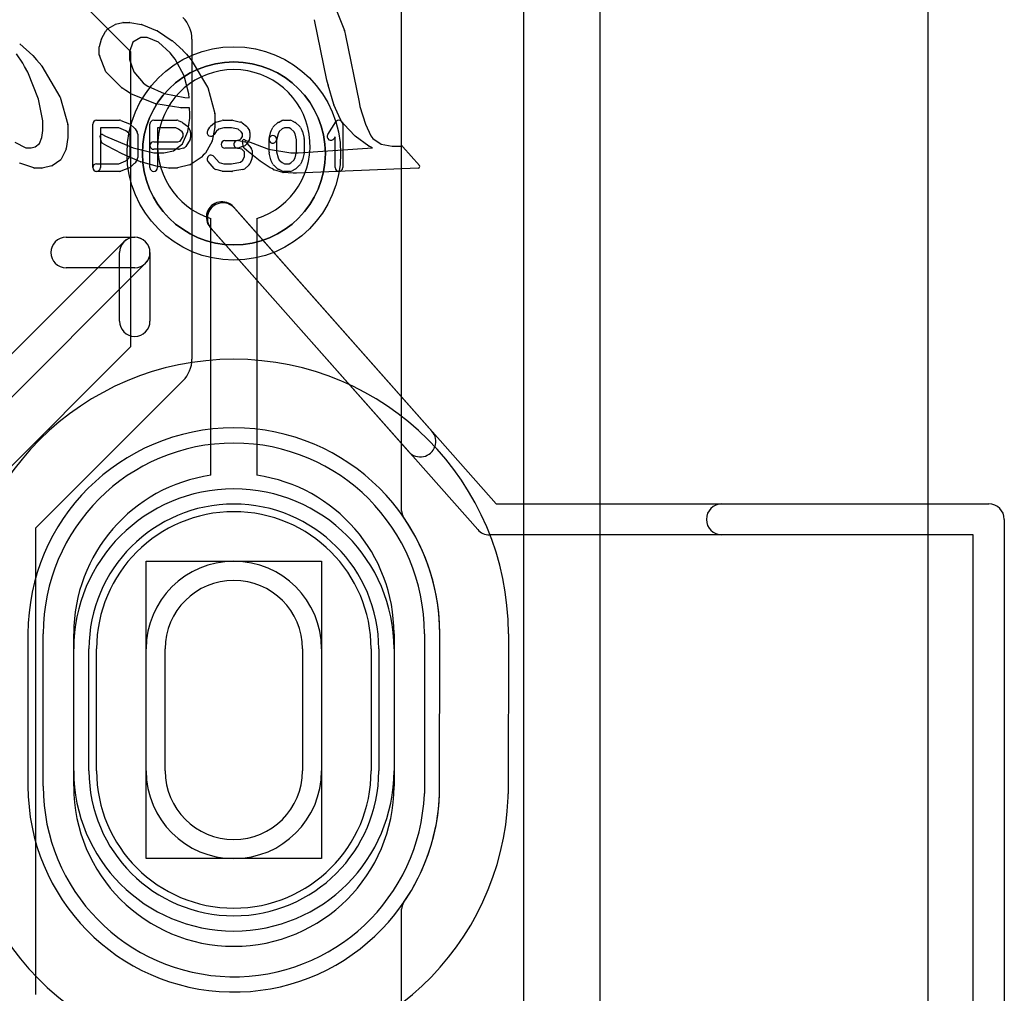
# Model space of a CAD drawing. Extents: x -3.2 to 23.2, y -0.5 to 25.
# Tile 21 of 22: x 16.7 to 23.2, y 12.7 to 19.1. Entities that reach past the tile are written whole.
import ezdxf

# ---------------------------------------------------------------- set-up
doc = ezdxf.new("R2010")
doc.units = 0
for name, color, linetype in [('Hole', 1, 'CONTINUOUS'), ('L1', 3, 'CONTINUOUS'), ('L4', 3, 'CONTINUOUS'), ('MetalMask-B', 176, 'CONTINUOUS'), ('Outline', 7, 'CONTINUOUS'), ('PartsArea-A', 111, 'CONTINUOUS'), ('PartsArea-B', 111, 'CONTINUOUS'), ('PartsSilk-A', 221, 'CONTINUOUS'), ('PartsSilk-B', 221, 'CONTINUOUS'), ('Resist-A', 2, 'CONTINUOUS'), ('Resist-B', 2, 'CONTINUOUS'), ('Silk-A', 140, 'CONTINUOUS'), ('Silk-B', 140, 'CONTINUOUS')]:
    doc.layers.add(name, color=color, linetype=linetype)

msp = doc.modelspace()

# ---------------------------------------------------------------- linework, layer by layer
at = {"layer": 'Hole'}
for p, q in [((17.65, 14.15), (17.65, 14.95)), ((18.55, 14.95), (18.55, 14.15))]:
    msp.add_line(p, q, dxfattribs=at)
for centre, start, end in [((18.1, 14.95), 0, 180), ((18.1, 14.15), 180, 0)]:
    msp.add_arc(centre, 0.45, start, end, dxfattribs=at)
at = {"layer": 'L1'}
for p, q in [((17.95, 16.08923), (17.95, 17.77303)), ((18.25, 17.77303), (18.25, 16.08923)), ((17.05, 14.05), (17.05, 15.05)), ((19.15, 15.05), (19.15, 14.05)), ((17.2, 14.15), (17.2, 14.95)), ((17.525, 14.15), (17.525, 14.95)), ((18.675, 14.95), (18.675, 14.15)), ((19, 14.95), (19, 14.15))]:
    msp.add_line(p, q, dxfattribs=at)
msp.add_circle((18.1, 18.2), 0.6, dxfattribs=at)
for centre, radius, start, end in [((18.1, 18.25), 0.5, -72.542411, -107.457589), ((18.1, 15.05), 1.05, 98.213214, 180), ((18.1, 15.05), 1.05, 0, 81.786786), ((18.1, 14.95), 0.9, 0, 180), ((18.1, 14.95), 0.575, 0, 180), ((18.1, 14.15), 0.9, 180, 0), ((18.1, 14.15), 0.575, 180, 0), ((18.1, 14.05), 1.05, 180, 0)]:
    msp.add_arc(centre, radius, start, end, dxfattribs=at)
at = {"layer": 'L4'}
for p, q in [((17.425, 18.86716), (17.03358, 19.25858)), ((17.825, 18.95), (17.825, 16.85)), ((17.425, 16.93284), (17.425, 18.86716)), ((16.45858, 15.96642), (17.425, 16.93284)), ((17.76642, 16.70858), (16.8, 15.74216)), ((16.8, 15.74216), (16.8, 12.68284)), ((17.2, 14.15), (17.2, 14.95)), ((17.525, 14.15), (17.525, 14.95)), ((18.675, 14.95), (18.675, 14.15)), ((19, 14.95), (19, 14.15))]:
    msp.add_line(p, q, dxfattribs=at)
for centre, radius, start, end in [((17.625, 18.95), 0.2, 0, 45), ((17.625, 16.85), 0.2, -45, 0), ((18.1, 14.95), 0.9, 0, 180), ((18.1, 14.95), 0.575, 0, 180), ((18.1, 14.15), 0.9, 180, 0), ((18.1, 14.15), 0.575, 180, 0)]:
    msp.add_arc(centre, radius, start, end, dxfattribs=at)
at = {"layer": 'MetalMask-B'}
for p, q in [((17.2, 14.15), (17.2, 14.95)), ((19, 14.95), (19, 14.15))]:
    msp.add_line(p, q, dxfattribs=at)
for centre, start, end in [((18.1, 14.95), 0, 180), ((18.1, 14.15), 180, 0)]:
    msp.add_arc(centre, 0.9, start, end, dxfattribs=at)
at = {"layer": 'Outline'}
msp.add_line((20, 20), (20, 1), dxfattribs=at)
at = {"layer": 'PartsArea-A'}
for p, q in [((17.525, 13.575), (17.525, 15.525)), ((17.525, 15.525), (18.675, 15.525)), ((18.675, 15.525), (18.675, 13.575)), ((18.675, 13.575), (17.525, 13.575))]:
    msp.add_line(p, q, dxfattribs=at)
for start, end in [(90, -90), (-90, 90)]:
    msp.add_arc((18.1, 18.2), 0.6, start, end, dxfattribs=at)
at = {"layer": 'PartsArea-B'}
msp.add_line((22.65, 23.8), (22.65, 0.2), dxfattribs=at)
at = {"layer": 'PartsSilk-A'}
for p, q in [((17.2, 18.41759), (17.35, 18.41759)), ((17.35928, 18.4158), (17.41484, 18.39358)), ((17.575, 18.41759), (17.725, 18.41759)), ((17.73515, 18.41544), (17.76015, 18.40433)), ((17.7647, 18.4017), (17.79526, 18.37948)), ((17.94728, 18.37795), (17.97228, 18.40017)), ((17.98245, 18.40564), (18.02412, 18.41675)), ((18.03056, 18.41759), (18.08611, 18.41759)), ((18.09126, 18.41705), (18.14404, 18.40594)), ((18.15451, 18.401), (18.18229, 18.37878)), ((18.36117, 18.37795), (18.38617, 18.40017)), ((18.3916, 18.40384), (18.41382, 18.41495)), ((18.425, 18.41759), (18.46944, 18.41759)), ((18.48184, 18.4143), (18.50129, 18.40319)), ((18.5055, 18.40017), (18.5305, 18.37795)), ((18.71513, 18.3247), (18.76791, 18.40618)), ((17.175, 18.10741), (17.175, 18.39259)), ((17.34519, 18.36759), (17.225, 18.36759)), ((17.225, 18.36759), (17.225, 18.10741)), ((17.39222, 18.34878), (17.34519, 18.36759)), ((17.41126, 18.33185), (17.39222, 18.34878)), ((17.42217, 18.38906), (17.44717, 18.36684)), ((17.45176, 18.36139), (17.46564, 18.33917)), ((17.55, 18.10741), (17.55, 18.39259)), ((17.7197, 18.36759), (17.6, 18.36759)), ((17.6, 18.36759), (17.6, 18.10741)), ((17.73743, 18.35971), (17.7197, 18.36759)), ((17.76093, 18.34263), (17.73743, 18.35971)), ((17.76667, 18.33114), (17.76093, 18.34263)), ((17.80292, 18.37044), (17.81403, 18.34822)), ((17.81667, 18.33704), (17.81667, 18.3037)), ((17.9288, 18.35029), (17.94269, 18.37251)), ((17.98318, 18.34296), (17.9712, 18.32379)), ((18.00106, 18.35885), (17.98318, 18.34296)), ((18.03384, 18.36759), (18.00106, 18.35885)), ((18.08351, 18.36759), (18.03384, 18.36759)), ((18.12792, 18.35824), (18.08351, 18.36759)), ((18.14773, 18.3424), (18.12792, 18.35824)), ((18.15556, 18.32987), (18.14773, 18.3424)), ((18.18787, 18.37251), (18.20176, 18.35029)), ((18.20556, 18.33704), (18.20556, 18.3037)), ((18.33131, 18.29865), (18.34242, 18.3431)), ((18.34431, 18.34822), (18.35542, 18.37044)), ((18.39799, 18.34377), (18.39026, 18.32831)), ((18.41692, 18.3606), (18.39799, 18.34377)), ((18.4309, 18.36759), (18.41692, 18.3606)), ((18.4628, 18.36759), (18.4309, 18.36759)), ((18.47423, 18.36106), (18.4628, 18.36759)), ((18.49368, 18.34377), (18.47423, 18.36106)), ((18.50141, 18.32831), (18.49368, 18.34377)), ((18.53625, 18.37044), (18.54736, 18.34822)), ((18.54925, 18.3431), (18.56036, 18.29865)), ((18.81389, 18.39259), (18.81389, 18.10741)), ((17.41944, 18.31876), (17.41126, 18.33185)), ((17.41944, 18.18124), (17.41944, 18.31876)), ((17.46944, 18.32593), (17.46944, 18.17407)), ((17.575, 18.27685), (17.73283, 18.27685)), ((17.73283, 18.27685), (17.74792, 18.28087)), ((17.74792, 18.28087), (17.76667, 18.31087)), ((17.76667, 18.31087), (17.76667, 18.33114)), ((17.81287, 18.29045), (17.78509, 18.24601)), ((18.04167, 18.28426), (18.1206, 18.28426)), ((18.1206, 18.28426), (18.1418, 18.29197)), ((18.12938, 18.28387), (18.17105, 18.27646)), ((18.1418, 18.29197), (18.14698, 18.29715)), ((18.14698, 18.29715), (18.15556, 18.31087)), ((18.15556, 18.31087), (18.15556, 18.32987)), ((18.20176, 18.29045), (18.18787, 18.26823)), ((18.33056, 18.20741), (18.33056, 18.29259)), ((18.39026, 18.32831), (18.37981, 18.28653)), ((18.38056, 18.29259), (18.38056, 18.21049)), ((18.51111, 18.28951), (18.50141, 18.32831)), ((18.51111, 18.21049), (18.51111, 18.28951)), ((18.56111, 18.29259), (18.56111, 18.20741)), ((18.76389, 18.30801), (18.75709, 18.29752)), ((18.76389, 18.10741), (18.76389, 18.30801)), ((17.73611, 18.22685), (17.575, 18.22685)), ((17.77033, 18.2351), (17.74255, 18.22769)), ((18.125, 18.23426), (18.04167, 18.23426)), ((18.15331, 18.22883), (18.12062, 18.23465)), ((18.1641, 18.24687), (18.13354, 18.23576)), ((18.16944, 18.20947), (18.15331, 18.22883)), ((18.16944, 18.17907), (18.16944, 18.20947)), ((18.18435, 18.2638), (18.17324, 18.25269)), ((18.18588, 18.26785), (18.21365, 18.23452)), ((18.21944, 18.21852), (18.21944, 18.17407)), ((18.38056, 18.21049), (18.39026, 18.17169)), ((18.50141, 18.17169), (18.51111, 18.21049)), ((17.34519, 18.13241), (17.39222, 18.15122)), ((17.39222, 18.15122), (17.41126, 18.16815)), ((17.41126, 18.16815), (17.41944, 18.18124)), ((17.46564, 18.16083), (17.45176, 18.13861)), ((17.97008, 18.10206), (17.93119, 18.1465)), ((17.96881, 18.17942), (18.00269, 18.14071)), ((18.08412, 18.13241), (18.14441, 18.14205)), ((18.14441, 18.14205), (18.15968, 18.15563)), ((18.15968, 18.15563), (18.16944, 18.17907)), ((18.21752, 18.16446), (18.20364, 18.13113)), ((18.34242, 18.1569), (18.33131, 18.20135)), ((18.35542, 18.12956), (18.34431, 18.15178)), ((18.39026, 18.17169), (18.39799, 18.15623)), ((18.39799, 18.15623), (18.41692, 18.1394)), ((18.47423, 18.13894), (18.49368, 18.15623)), ((18.49368, 18.15623), (18.50141, 18.17169)), ((18.54736, 18.15178), (18.53625, 18.12956)), ((18.56036, 18.20135), (18.54925, 18.1569)), ((17.2, 18.13241), (17.34519, 18.13241)), ((17.35, 18.08241), (17.2, 18.08241)), ((17.41484, 18.10642), (17.35928, 18.0842)), ((17.44717, 18.13316), (17.42217, 18.11094)), ((18.02412, 18.08325), (17.98245, 18.09436)), ((18.00269, 18.14071), (18.03384, 18.13241)), ((18.08611, 18.08241), (18.03056, 18.08241)), ((18.03384, 18.13241), (18.08412, 18.13241)), ((18.15951, 18.09383), (18.09006, 18.08272)), ((18.19717, 18.12205), (18.17217, 18.09983)), ((18.38617, 18.09983), (18.36117, 18.12205)), ((18.41382, 18.08505), (18.3916, 18.09616)), ((18.41692, 18.1394), (18.4309, 18.13241)), ((18.46944, 18.08241), (18.425, 18.08241)), ((18.4309, 18.13241), (18.4628, 18.13241)), ((18.4628, 18.13241), (18.47423, 18.13894)), ((18.50129, 18.09681), (18.48184, 18.0857)), ((18.5305, 18.12205), (18.5055, 18.09983))]:
    msp.add_line(p, q, dxfattribs=at)
for centre, start, end in [((17.2, 18.39259), 90, 180), ((17.35, 18.39259), 68.207103, 90), ((17.575, 18.39259), 90, 180), ((17.725, 18.39259), 66.049145, 90), ((17.75, 18.38148), 53.982737, 66.039637), ((17.98889, 18.38148), 104.925513, 131.630694), ((18.03056, 18.39259), 90, 104.92885), ((18.08611, 18.39259), 78.110161, 90), ((18.13889, 18.38148), 51.333033, 78.112983), ((18.40278, 18.38148), 116.565051, 131.62783), ((18.425, 18.39259), 90, 116.565051), ((18.46944, 18.39259), 60.266489, 90), ((18.48889, 18.38148), 48.372169, 60.266489), ((18.78889, 18.39259), 0, 147.066193), ((17.40556, 18.37037), 48.372169, 68.202147), ((17.43056, 18.34815), 31.985944, 48.369306), ((17.44444, 18.32593), 0, 31.991474), ((17.78056, 18.35926), 26.565051, 53.979316), ((17.79167, 18.33704), 0, 26.565051), ((17.95, 18.33704), 147.994617, -32.010019), ((17.96389, 18.35926), 131.627831, 147.989981), ((18.16667, 18.35926), 32.005383, 51.345223), ((18.18056, 18.33704), 0, 32.010019), ((18.36667, 18.33704), 153.434949, 165.969316), ((18.37778, 18.35926), 131.627831, 153.434949), ((18.51389, 18.35926), 26.565051, 48.37217), ((18.525, 18.33704), 14.030684, 26.565051), ((17.575, 18.25185), 90, -90), ((17.79167, 18.3037), -32.005383, 0), ((18.04167, 18.25926), 90, -90), ((18.125, 18.25926), 79.908369, -100.083264), ((18.16667, 18.25185), 39.790899, 79.916736), ((18.18056, 18.3037), -32.005383, 0), ((18.35556, 18.29259), 0, 180), ((18.35556, 18.29259), 165.969316, -14.03321), ((18.53611, 18.29259), 0, 14.030684), ((18.73611, 18.31111), 147.066457, -32.933807), ((17.73611, 18.25185), -90, -75.064732), ((17.76389, 18.25926), -75.074487, -32.010019), ((18.125, 18.25926), -90, -70.02141), ((18.15556, 18.27037), -70.02864, -45), ((18.16667, 18.28148), -45, -32.010019), ((18.19444, 18.21852), 0, 39.800498), ((18.35556, 18.20741), 180, -165.969316), ((18.53611, 18.20741), -14.030684, 0), ((17.44444, 18.17407), -31.985944, 0), ((17.95, 18.16296), 41.188082, -138.810424), ((18.19444, 18.17407), -22.605762, 0), ((18.36667, 18.16296), -165.969316, -153.434949), ((18.525, 18.16296), -26.565051, -14.030684), ((17.2, 18.10741), 90, -90), ((17.2, 18.10741), 180, 0), ((17.35, 18.10741), -90, -68.202147), ((17.40556, 18.12963), -68.207103, -48.369306), ((17.43056, 18.15185), -48.372169, -31.991474), ((17.575, 18.10741), 180, 0), ((17.98889, 18.11852), -138.811918, -104.92885), ((18.03056, 18.10741), -104.925513, -90), ((18.08611, 18.10741), -90, -80.911332), ((18.15556, 18.11852), -80.910628, -48.369306), ((18.18056, 18.14074), -48.372169, -22.608878), ((18.37778, 18.14074), -153.434949, -131.62783), ((18.40278, 18.11852), -131.627831, -116.565051), ((18.425, 18.10741), -116.565051, -90), ((18.46944, 18.10741), -90, -60.266489), ((18.48889, 18.11852), -60.266489, -48.37217), ((18.51389, 18.14074), -48.372169, -26.565051), ((18.78889, 18.10741), 180, 0)]:
    msp.add_arc(centre, 0.025, start, end, dxfattribs=at)
at = {"layer": 'PartsSilk-B'}
for p, q in [((18.76815, 19.14871), (18.82521, 19.00639)), ((17.27479, 19.01867), (17.32242, 19.04608)), ((17.32499, 19.04712), (17.37195, 19.05883)), ((17.37437, 19.05913), (17.41522, 19.05913)), ((17.41696, 19.05898), (17.4942, 19.04532)), ((18.70921, 18.68034), (18.62902, 19.07709)), ((17.2326, 18.9524), (17.25898, 18.99984)), ((17.25943, 19.00056), (17.26511, 19.00901)), ((17.26623, 19.01039), (17.2726, 19.01696)), ((17.49615, 19.04476), (17.59712, 19.00463)), ((17.59897, 19.00366), (17.69602, 18.93904)), ((18.82574, 19.0046), (18.83172, 18.97423)), ((16.69708, 18.91781), (16.78133, 18.84217)), ((17.21813, 18.90082), (17.2317, 18.95019)), ((17.43836, 18.92934), (17.41534, 18.86542)), ((17.48979, 18.96033), (17.43836, 18.92934)), ((17.5315, 18.96033), (17.48979, 18.96033)), ((17.60519, 18.93015), (17.5315, 18.96033)), ((17.68291, 18.85964), (17.60519, 18.93015)), ((17.69722, 18.9381), (17.76701, 18.8744)), ((18.83172, 18.97423), (18.92076, 18.53533)), ((16.71595, 18.79183), (16.674, 18.85331)), ((17.21777, 18.84698), (17.21777, 18.89817)), ((17.41534, 18.86542), (17.41534, 18.81679)), ((17.69828, 18.83951), (17.68291, 18.85964)), ((17.76777, 18.87362), (17.78837, 18.85025)), ((16.72752, 18.76997), (16.71595, 18.79183)), ((16.78218, 18.84131), (16.80672, 18.81326)), ((16.80676, 18.81321), (16.84025, 18.77441)), ((17.26087, 18.73549), (17.21846, 18.84332)), ((17.41534, 18.81679), (17.44491, 18.73485)), ((17.71477, 18.81848), (17.69836, 18.83941)), ((17.7736, 18.70915), (17.71477, 18.81848)), ((17.78837, 18.85025), (17.81886, 18.81622)), ((17.81999, 18.81469), (17.92776, 18.63506)), ((16.749, 18.73191), (16.72765, 18.76974)), ((16.81923, 18.55556), (16.749, 18.73191)), ((16.84131, 18.77293), (16.95943, 18.57119)), ((17.36286, 18.63168), (17.26309, 18.7321)), ((17.44491, 18.73485), (17.50435, 18.6632)), ((17.50435, 18.6632), (17.51926, 18.65267)), ((17.80511, 18.59079), (17.7736, 18.70915)), ((18.71763, 18.64893), (18.70935, 18.67972)), ((17.39268, 18.61202), (17.3645, 18.63035)), ((17.42292, 18.59258), (17.39272, 18.612)), ((17.51926, 18.65267), (17.53662, 18.64046)), ((17.53662, 18.64046), (17.64379, 18.59399)), ((17.64379, 18.59399), (17.77744, 18.56751)), ((17.92883, 18.63253), (17.97481, 18.46293)), ((18.75578, 18.52079), (18.71771, 18.64868)), ((16.84638, 18.41313), (16.81923, 18.55556)), ((16.96043, 18.56885), (17.01065, 18.39029)), ((17.58601, 18.52626), (17.42458, 18.59172)), ((17.77744, 18.56751), (17.80793, 18.56518)), ((17.80793, 18.56518), (17.80511, 18.59079)), ((18.92076, 18.53533), (18.92652, 18.50719)), ((17.75312, 18.49944), (17.5882, 18.52565)), ((17.80945, 18.49932), (17.75469, 18.49932)), ((17.81052, 18.4597), (17.80945, 18.49932)), ((18.79854, 18.42246), (18.75619, 18.51965)), ((18.92652, 18.50719), (18.96256, 18.39296)), ((16.84638, 18.35037), (16.84638, 18.41313)), ((17.79866, 18.34369), (17.81052, 18.43075)), ((17.81052, 18.43075), (17.81052, 18.4597)), ((17.97516, 18.46031), (17.97516, 18.37446)), ((18.80944, 18.40598), (18.79942, 18.42086)), ((18.82213, 18.38976), (18.80986, 18.4054)), ((16.84111, 18.30457), (16.84638, 18.35037)), ((17.01102, 18.38758), (17.01102, 18.30481)), ((17.76288, 18.26393), (17.79866, 18.34369)), ((17.97498, 18.37258), (17.95784, 18.28298)), ((18.89404, 18.31537), (18.82281, 18.38898)), ((18.96256, 18.39296), (18.99805, 18.31642)), ((16.66464, 18.27317), (16.73653, 18.23588)), ((16.82504, 18.26445), (16.84111, 18.30457)), ((17.01092, 18.30338), (17.00057, 18.23189)), ((17.2327, 18.27295), (17.22311, 18.31257)), ((17.23766, 18.32367), (17.25739, 18.31279)), ((17.25739, 18.31279), (17.44017, 18.23588)), ((17.95677, 18.28003), (17.91341, 18.20156)), ((18.1637, 18.23942), (18.1559, 18.27927)), ((18.17097, 18.2897), (18.17814, 18.28527)), ((18.17814, 18.28527), (18.32606, 18.22763)), ((18.9857, 18.24861), (18.89535, 18.31423)), ((18.99805, 18.31642), (19.00357, 18.30689)), ((19.00357, 18.30689), (19.01154, 18.29712)), ((19.01154, 18.29712), (19.06674, 18.2611)), ((16.73653, 18.23588), (16.76998, 18.23588)), ((16.76998, 18.23588), (16.79817, 18.24259)), ((16.79817, 18.24259), (16.82504, 18.26445)), ((16.99969, 18.229), (16.96792, 18.1626)), ((17.26643, 18.24975), (17.23738, 18.26666)), ((17.36764, 18.19696), (17.26684, 18.24952)), ((17.44017, 18.23588), (17.57484, 18.20294)), ((17.64059, 18.20294), (17.70323, 18.21788)), ((17.70323, 18.21788), (17.76288, 18.26393)), ((18.18584, 18.21826), (18.16716, 18.23361)), ((18.27263, 18.14934), (18.18597, 18.21816)), ((18.32606, 18.22763), (18.47271, 18.20294)), ((18.52148, 18.20294), (19.00872, 18.23588)), ((19.00872, 18.23588), (18.98677, 18.24793)), ((19.06674, 18.2611), (19.13891, 18.24683)), ((19.13893, 18.24682), (19.15521, 18.24772)), ((19.15576, 18.24773), (19.20122, 18.24773)), ((19.20879, 18.24427), (19.31624, 18.11985)), ((16.96469, 18.15877), (16.90929, 18.11938)), ((17.48885, 18.14556), (17.36836, 18.19662)), ((17.599, 18.11465), (17.49006, 18.14514)), ((17.57484, 18.20294), (17.64059, 18.20294)), ((17.88534, 18.17295), (17.81426, 18.12594)), ((17.899, 18.18753), (17.88723, 18.17457)), ((17.91145, 18.19906), (17.899, 18.18753)), ((18.33714, 18.10588), (18.27327, 18.14887)), ((18.47271, 18.20294), (18.52148, 18.20294)), ((16.78766, 18.10472), (16.6962, 18.13691)), ((16.84131, 18.10415), (16.79098, 18.10415)), ((16.9056, 18.11775), (16.84341, 18.10437)), ((17.67463, 18.10424), (17.60034, 18.11437)), ((17.72733, 18.10415), (17.67598, 18.10415)), ((17.81114, 18.12458), (17.72973, 18.10444)), ((18.34807, 18.10056), (18.33842, 18.10515)), ((18.35944, 18.09385), (18.34807, 18.10056)), ((18.42171, 18.07529), (18.36171, 18.09287)), ((19.30907, 18.10332), (18.5109, 18.07122)), ((18.48843, 18.07123), (18.42395, 18.07491)), ((18.5105, 18.07121), (18.489, 18.07121)), ((18.09741, 17.84878), (19.82092, 15.9016)), ((19.69909, 15.73266), (17.94525, 17.7141)), ((19.82092, 15.9016), (23.05, 15.9016)), ((23.1516, 15.8), (23.1516, 4.8)), ((22.9484, 15.6984), (19.77517, 15.6984)), ((22.9484, 4.9016), (22.9484, 15.6984))]:
    msp.add_line(p, q, dxfattribs=at)
for centre, radius, start, end in [((17.32741, 19.03741), 0.01, 103.994584, 119.9227), ((17.37437, 19.04913), 0.01, 90, 104.005441), ((17.41522, 19.04913), 0.01, 79.982066, 90), ((17.49246, 19.03547), 0.01, 68.33696, 79.968627), ((18.63882, 19.07907), 0.01, -168.926129, -168.577679), ((17.26772, 18.99498), 0.01, 146.055498, 150.918947), ((17.27341, 19.00343), 0.01, 135.891376, 146.080349), ((17.27978, 19.01), 0.01, 119.922487, 135.882585), ((17.59343, 18.99534), 0.01, 56.341728, 68.324666), ((18.81593, 19.00267), 0.01, 11.130111, 21.843977), ((16.6904, 18.91037), 0.01001, 48.080936, 57.946056), ((17.24134, 18.94754), 0.01, 150.923136, 164.62981), ((17.69048, 18.93072), 0.01, 47.5952, 56.345137), ((17.22777, 18.89817), 0.01, 164.629275, 180), ((17.76027, 18.86701), 0.01, 41.390802, 47.609918), ((16.77465, 18.83473), 0.01, 41.148195, 48.080936), ((16.79919, 18.80668), 0.01, 40.781567, 41.148195), ((17.22777, 18.84698), 0.01, 180, -158.531077), ((17.70623, 18.84558), 0.01, -142.637469, -141.900713), ((17.81141, 18.80955), 0.01, 30.924459, 41.863048), ((16.73636, 18.77465), 0.01, -152.102729, -150.58918), ((16.83268, 18.76788), 0.01, 30.334806, 40.781567), ((17.27018, 18.73915), 0.01, -158.538936, -135.186171), ((18.71901, 18.68232), 0.01, -168.577679, -164.935766), ((17.36995, 18.63873), 0.01, -135.162081, -123.043954), ((17.39813, 18.62041), 0.01, -123.007062, -122.739059), ((17.91918, 18.62992), 0.01, 15.134475, 30.960961), ((18.72729, 18.65153), 0.01, -164.935766, -163.432533), ((16.9508, 18.56614), 0.01, 15.717252, 30.334806), ((17.42834, 18.60099), 0.01, -122.800601, -112.071751), ((17.58977, 18.53553), 0.01, -112.077942, -99.030381), ((17.75469, 18.50932), 0.01, -99.029199, -90), ((18.76536, 18.52364), 0.01, -163.432533, -156.485443), ((17.96516, 18.46031), 0.01, 0, 15.168839), ((18.80771, 18.42645), 0.01, -156.485443, -146.00796), ((18.81773, 18.41157), 0.01, -146.00796, -141.903915), ((17.00102, 18.38758), 0.01, 0, 15.717252), ((17.96516, 18.37446), 0.01, -10.83791, 0), ((18.83, 18.39593), 0.01, -141.903915, -135.972395), ((17.00102, 18.30481), 0.01, -8.219209, 0), ((17.23283, 18.31492), 0.01, 61.101302, -166.397194), ((17.24241, 18.2753), 0.01, -166.394962, -120.21397), ((17.94802, 18.28486), 0.01, -28.898698, -10.830501), ((18.16571, 18.28119), 0.01, 58.27994, -168.926129), ((18.90123, 18.32232), 0.01, -135.972395, -126.010525), ((16.99067, 18.23332), 0.01, -25.591424, -8.219209), ((17.27146, 18.25839), 0.01, -120.206934, -117.539046), ((18.17351, 18.24134), 0.01, -168.926129, -129.402241), ((18.19219, 18.22599), 0.01, -129.402241, -128.462947), ((18.99158, 18.2567), 0.01, -126.010525, -118.743036), ((19.13892, 18.24683), 0.00001, 180, -45), ((19.15576, 18.23771), 0.01002, 90, 93.144957), ((19.20122, 18.23773), 0.01, 40.824935, 90), ((16.9589, 18.16692), 0.01, -54.608892, -25.591424), ((17.37226, 18.20583), 0.01, -117.513061, -112.967043), ((17.49275, 18.15477), 0.01, -112.950363, -105.634099), ((17.87983, 18.18129), 0.01, -56.548399, -42.234655), ((17.90466, 18.2064), 0.01, -47.229071, -28.924112), ((18.27885, 18.15717), 0.01, -128.462947, -123.912513), ((16.69952, 18.14634), 0.01, -123.99204, -109.395528), ((16.79098, 18.11415), 0.01, -109.395528, -90), ((16.84131, 18.11415), 0.01, -90, -77.88124), ((16.9035, 18.12753), 0.01, -77.88124, -54.608893), ((17.60169, 18.12428), 0.01, -105.60693, -97.762779), ((17.67598, 18.11415), 0.01, -97.757426, -90), ((17.72733, 18.11415), 0.01, -90, -76.105856), ((17.80874, 18.13428), 0.01, -76.102824, -56.521949), ((18.34272, 18.11418), 0.01, -123.912513, -115.463345), ((18.36452, 18.10247), 0.01001, -120.511999, -106.315193), ((19.30867, 18.11331), 0.01, -87.7071, 40.824935), ((18.42452, 18.08489), 0.01, -106.315193, -93.268853), ((18.489, 18.08121), 0.01, -93.268853, -90), ((18.5105, 18.08121), 0.01, -90, -87.707099), ((18.02133, 17.78144), 0.1016, 41.512714, -138.486865), ((23.05, 15.8), 0.1016, 0, 90), ((19.77517, 15.8), 0.1016, -138.487286, -90)]:
    msp.add_arc(centre, radius, start, end, dxfattribs=at)
at = {"layer": 'Resist-A'}
for p, q in [((16.85, 14.05), (16.85, 15.05)), ((19.35, 15.05), (19.349, 14.0015)), ((17.15, 14.15), (17.15, 14.95)), ((17.525, 14.15), (17.525, 14.95)), ((18.675, 14.95), (18.675, 14.15)), ((19.05, 14.95), (19.05, 14.15))]:
    msp.add_line(p, q, dxfattribs=at)
msp.add_circle((18.1, 18.2), 0.7, dxfattribs=at)
for centre, radius, start, end in [((18.1, 15.05), 1.25, 0, 180), ((18.1, 14.95), 0.95, 0, 180), ((18.1, 14.95), 0.575, 0, 180), ((18.1, 14.15), 0.95, 180, 0), ((18.1, 14.15), 0.575, 180, 0), ((18.1, 14.05), 1.25, 180, -2.362168), ((19.274, 14.00157), 0.075, -2.361139, -0.053476)]:
    msp.add_arc(centre, radius, start, end, dxfattribs=at)
at = {"layer": 'Resist-B'}
for p, q in [((17.05, 14.15), (17.05, 14.95)), ((17.15, 14.15), (17.15, 14.95)), ((17.525, 14.15), (17.525, 14.95)), ((18.675, 14.95), (18.675, 14.15)), ((19.05, 14.95), (19.05, 14.15)), ((19.15, 14.95), (19.15, 14.15))]:
    msp.add_line(p, q, dxfattribs=at)
for centre, radius, start, end in [((18.1, 14.95), 1.05, 0, 180), ((18.1, 14.95), 0.95, 0, 180), ((18.1, 14.95), 0.575, 0, 180), ((18.1, 14.15), 1.05, 180, 0), ((18.1, 14.15), 0.95, 180, 0), ((18.1, 14.15), 0.575, 180, 0)]:
    msp.add_arc(centre, radius, start, end, dxfattribs=at)
at = {"layer": 'Silk-A'}
for p, q in [((19.2, 15.85623), (19.2, 19.425)), ((20.5, 19.425), (20.5, -0.425)), ((17, 17.65), (17.45, 17.65)), ((16.25429, 16.49571), (17.37929, 17.62071)), ((17.35, 17.1), (17.35, 17.55)), ((17.55, 17.55), (17.55, 17.1)), ((17.52071, 17.47929), (16.425, 16.38358)), ((17.45, 17.45), (17, 17.45)), ((16.75, 15.05), (16.75, 14.05)), ((19.449, 14.0014), (19.45, 15.0499)), ((19.449, 14.0014), (19.45, 15.0499)), ((19.9, 15.04948), (19.899, 13.99952)), ((19.2, 7.35623), (19.2, 13.24377))]:
    msp.add_line(p, q, dxfattribs=at)
for centre, radius, start, end in [((17, 17.55), 0.1, 90, -90), ((17.45, 17.55), 0.1, 0, 180), ((17.45, 17.55), 0.1, -45, 135), ((17.45, 17.55), 0.1, -90, 90), ((17.45, 17.1), 0.1, 180, 0), ((18.1, 15.05), 1.8, 0, 180), ((18.1, 15.05), 1.35, 0, 180), ((19.275, 15.85623), 0.075, 180, -145.544989), ((18.1, 15.05), 1.35, 0, 34.456151), ((19.35, 15.05), 0.1, -0.057296, 0), ((19.35, 15.05), 0.1, -0.057296, 0), ((19.35, 15.05), 0.55, -0.054171, 0), ((18.1, 14.05), 1.8, 180, -2.290534), ((18.1, 14.05001), 1.35001, -179.999576, -2.362516), ((18.1, 14.05001), 1.35001, -34.4565, -2.362516), ((19.274, 14.00136), 0.175, -2.292442, 0.013096), ((19.274, 14.00136), 0.175, -2.292442, -0.006548), ((19.524, 14.00133), 0.075, 179.946524, 179.992361), ((19.349, 14.00004), 0.55, -2.29036, -0.054171), ((19.275, 13.24377), 0.075, 145.544989, 180)]:
    msp.add_arc(centre, radius, start, end, dxfattribs=at)
at = {"layer": 'Silk-B'}
for p, q in [((18.76815, 19.14871), (18.82521, 19.00639)), ((17.27479, 19.01867), (17.32242, 19.04608)), ((17.32499, 19.04712), (17.37195, 19.05883)), ((17.37437, 19.05913), (17.41522, 19.05913)), ((17.41696, 19.05898), (17.4942, 19.04532)), ((18.70921, 18.68034), (18.62902, 19.07709)), ((17.2326, 18.9524), (17.25898, 18.99984)), ((17.25943, 19.00056), (17.26511, 19.00901)), ((17.26623, 19.01039), (17.2726, 19.01696)), ((17.49615, 19.04476), (17.59712, 19.00463)), ((17.59897, 19.00366), (17.69602, 18.93904)), ((18.82574, 19.0046), (18.83172, 18.97423)), ((16.69708, 18.91781), (16.78133, 18.84217)), ((17.21813, 18.90082), (17.2317, 18.95019)), ((17.43836, 18.92934), (17.41534, 18.86542)), ((17.48979, 18.96033), (17.43836, 18.92934)), ((17.5315, 18.96033), (17.48979, 18.96033)), ((17.60519, 18.93015), (17.5315, 18.96033)), ((17.68291, 18.85964), (17.60519, 18.93015)), ((17.69722, 18.9381), (17.76701, 18.8744)), ((18.83172, 18.97423), (18.92076, 18.53533)), ((16.71595, 18.79183), (16.674, 18.85331)), ((17.21777, 18.84698), (17.21777, 18.89817)), ((17.41534, 18.86542), (17.41534, 18.81679)), ((17.69828, 18.83951), (17.68291, 18.85964)), ((17.76777, 18.87362), (17.78837, 18.85025)), ((16.72752, 18.76997), (16.71595, 18.79183)), ((16.78218, 18.84131), (16.80672, 18.81326)), ((16.80676, 18.81321), (16.84025, 18.77441)), ((17.26087, 18.73549), (17.21846, 18.84332)), ((17.41534, 18.81679), (17.44491, 18.73485)), ((17.71477, 18.81848), (17.69836, 18.83941)), ((17.7736, 18.70915), (17.71477, 18.81848)), ((17.78837, 18.85025), (17.81886, 18.81622)), ((17.81999, 18.81469), (17.92776, 18.63506)), ((16.749, 18.73191), (16.72765, 18.76974)), ((16.81923, 18.55556), (16.749, 18.73191)), ((16.84131, 18.77293), (16.95943, 18.57119)), ((17.36286, 18.63168), (17.26309, 18.7321)), ((17.44491, 18.73485), (17.50435, 18.6632)), ((17.50435, 18.6632), (17.51926, 18.65267)), ((17.80511, 18.59079), (17.7736, 18.70915)), ((18.71763, 18.64893), (18.70935, 18.67972)), ((17.39268, 18.61202), (17.3645, 18.63035)), ((17.42292, 18.59258), (17.39272, 18.612)), ((17.51926, 18.65267), (17.53662, 18.64046)), ((17.53662, 18.64046), (17.64379, 18.59399)), ((17.64379, 18.59399), (17.77744, 18.56751)), ((17.92883, 18.63253), (17.97481, 18.46293)), ((18.75578, 18.52079), (18.71771, 18.64868)), ((16.84638, 18.41313), (16.81923, 18.55556)), ((16.96043, 18.56885), (17.01065, 18.39029)), ((17.58601, 18.52626), (17.42458, 18.59172)), ((17.77744, 18.56751), (17.80793, 18.56518)), ((17.80793, 18.56518), (17.80511, 18.59079)), ((18.92076, 18.53533), (18.92652, 18.50719)), ((17.75312, 18.49944), (17.5882, 18.52565)), ((17.80945, 18.49932), (17.75469, 18.49932)), ((17.81052, 18.4597), (17.80945, 18.49932)), ((18.79854, 18.42246), (18.75619, 18.51965)), ((18.92652, 18.50719), (18.96256, 18.39296)), ((16.84638, 18.35037), (16.84638, 18.41313)), ((17.79866, 18.34369), (17.81052, 18.43075)), ((17.81052, 18.43075), (17.81052, 18.4597)), ((17.97516, 18.46031), (17.97516, 18.37446)), ((18.80944, 18.40598), (18.79942, 18.42086)), ((18.82213, 18.38976), (18.80986, 18.4054)), ((16.84111, 18.30457), (16.84638, 18.35037)), ((17.01102, 18.38758), (17.01102, 18.30481)), ((17.76288, 18.26393), (17.79866, 18.34369)), ((17.97498, 18.37258), (17.95784, 18.28298)), ((18.89404, 18.31537), (18.82281, 18.38898)), ((18.96256, 18.39296), (18.99805, 18.31642)), ((16.66464, 18.27317), (16.73653, 18.23588)), ((16.82504, 18.26445), (16.84111, 18.30457)), ((17.01092, 18.30338), (17.00057, 18.23189)), ((17.2327, 18.27295), (17.22311, 18.31257)), ((17.23766, 18.32367), (17.25739, 18.31279)), ((17.25739, 18.31279), (17.44017, 18.23588)), ((17.95677, 18.28003), (17.91341, 18.20156)), ((18.1637, 18.23942), (18.1559, 18.27927)), ((18.17097, 18.2897), (18.17814, 18.28527)), ((18.17814, 18.28527), (18.32606, 18.22763)), ((18.9857, 18.24861), (18.89535, 18.31423)), ((18.99805, 18.31642), (19.00357, 18.30689)), ((19.00357, 18.30689), (19.01154, 18.29712)), ((19.01154, 18.29712), (19.06674, 18.2611)), ((16.73653, 18.23588), (16.76998, 18.23588)), ((16.76998, 18.23588), (16.79817, 18.24259)), ((16.79817, 18.24259), (16.82504, 18.26445)), ((16.99969, 18.229), (16.96792, 18.1626)), ((17.26643, 18.24975), (17.23738, 18.26666)), ((17.36764, 18.19696), (17.26684, 18.24952)), ((17.44017, 18.23588), (17.57484, 18.20294)), ((17.64059, 18.20294), (17.70323, 18.21788)), ((17.70323, 18.21788), (17.76288, 18.26393)), ((18.18584, 18.21826), (18.16716, 18.23361)), ((18.27263, 18.14934), (18.18597, 18.21816)), ((18.32606, 18.22763), (18.47271, 18.20294)), ((18.52148, 18.20294), (19.00872, 18.23588)), ((19.00872, 18.23588), (18.98677, 18.24793)), ((19.06674, 18.2611), (19.13891, 18.24683)), ((19.13893, 18.24682), (19.15521, 18.24772)), ((19.15576, 18.24773), (19.20122, 18.24773)), ((19.20879, 18.24427), (19.31624, 18.11985)), ((16.96469, 18.15877), (16.90929, 18.11938)), ((17.48885, 18.14556), (17.36836, 18.19662)), ((17.599, 18.11465), (17.49006, 18.14514)), ((17.57484, 18.20294), (17.64059, 18.20294)), ((17.88534, 18.17295), (17.81426, 18.12594)), ((17.899, 18.18753), (17.88723, 18.17457)), ((17.91145, 18.19906), (17.899, 18.18753)), ((18.33714, 18.10588), (18.27327, 18.14887)), ((18.47271, 18.20294), (18.52148, 18.20294)), ((16.78766, 18.10472), (16.6962, 18.13691)), ((16.84131, 18.10415), (16.79098, 18.10415)), ((16.9056, 18.11775), (16.84341, 18.10437)), ((17.67463, 18.10424), (17.60034, 18.11437)), ((17.72733, 18.10415), (17.67598, 18.10415)), ((17.81114, 18.12458), (17.72973, 18.10444)), ((18.34807, 18.10056), (18.33842, 18.10515)), ((18.35944, 18.09385), (18.34807, 18.10056)), ((18.42171, 18.07529), (18.36171, 18.09287)), ((19.30907, 18.10332), (18.5109, 18.07122)), ((18.48843, 18.07123), (18.42395, 18.07491)), ((18.5105, 18.07121), (18.489, 18.07121)), ((18.10364, 17.84173), (19.39898, 16.3783)), ((19.24682, 16.24362), (17.95148, 17.70705)), ((21.3, 15.9016), (23.05, 15.9016)), ((23.1516, 15.8), (23.1516, 4.8)), ((22.9484, 15.6984), (21.3, 15.6984)), ((22.9484, 4.9016), (22.9484, 15.6984))]:
    msp.add_line(p, q, dxfattribs=at)
for centre, radius, start, end in [((17.32741, 19.03741), 0.01, 103.994584, 119.9227), ((17.37437, 19.04913), 0.01, 90, 104.005441), ((17.41522, 19.04913), 0.01, 79.982066, 90), ((17.49246, 19.03547), 0.01, 68.33696, 79.968627), ((18.63882, 19.07907), 0.01, -168.926129, -168.577679), ((17.26772, 18.99498), 0.01, 146.055498, 150.918947), ((17.27341, 19.00343), 0.01, 135.891376, 146.080349), ((17.27978, 19.01), 0.01, 119.922487, 135.882585), ((17.59343, 18.99534), 0.01, 56.341728, 68.324666), ((18.81593, 19.00267), 0.01, 11.130111, 21.843977), ((16.6904, 18.91037), 0.01001, 48.080936, 57.946056), ((17.24134, 18.94754), 0.01, 150.923136, 164.62981), ((17.69048, 18.93072), 0.01, 47.5952, 56.345137), ((17.22777, 18.89817), 0.01, 164.629275, 180), ((17.76027, 18.86701), 0.01, 41.390802, 47.609918), ((16.77465, 18.83473), 0.01, 41.148195, 48.080936), ((16.79919, 18.80668), 0.01, 40.781567, 41.148195), ((17.22777, 18.84698), 0.01, 180, -158.531077), ((17.70623, 18.84558), 0.01, -142.637469, -141.900713), ((17.81141, 18.80955), 0.01, 30.924459, 41.863048), ((16.73636, 18.77465), 0.01, -152.102729, -150.58918), ((16.83268, 18.76788), 0.01, 30.334806, 40.781567), ((17.27018, 18.73915), 0.01, -158.538936, -135.186171), ((18.71901, 18.68232), 0.01, -168.577679, -164.935766), ((17.36995, 18.63873), 0.01, -135.162081, -123.043954), ((17.39813, 18.62041), 0.01, -123.007062, -122.739059), ((17.91918, 18.62992), 0.01, 15.134475, 30.960961), ((18.72729, 18.65153), 0.01, -164.935766, -163.432533), ((16.9508, 18.56614), 0.01, 15.717252, 30.334806), ((17.42834, 18.60099), 0.01, -122.800601, -112.071751), ((17.58977, 18.53553), 0.01, -112.077942, -99.030381), ((17.75469, 18.50932), 0.01, -99.029199, -90), ((18.76536, 18.52364), 0.01, -163.432533, -156.485443), ((17.96516, 18.46031), 0.01, 0, 15.168839), ((18.80771, 18.42645), 0.01, -156.485443, -146.00796), ((18.81773, 18.41157), 0.01, -146.00796, -141.903915), ((17.00102, 18.38758), 0.01, 0, 15.717252), ((17.96516, 18.37446), 0.01, -10.83791, 0), ((18.83, 18.39593), 0.01, -141.903915, -135.972395), ((17.00102, 18.30481), 0.01, -8.219209, 0), ((17.23283, 18.31492), 0.01, 61.101302, -166.397194), ((17.24241, 18.2753), 0.01, -166.394962, -120.21397), ((17.94802, 18.28486), 0.01, -28.898698, -10.830501), ((18.16571, 18.28119), 0.01, 58.27994, -168.926129), ((18.90123, 18.32232), 0.01, -135.972395, -126.010525), ((16.99067, 18.23332), 0.01, -25.591424, -8.219209), ((17.27146, 18.25839), 0.01, -120.206934, -117.539046), ((18.17351, 18.24134), 0.01, -168.926129, -129.402241), ((18.19219, 18.22599), 0.01, -129.402241, -128.462947), ((18.99158, 18.2567), 0.01, -126.010525, -118.743036), ((19.13892, 18.24683), 0.00001, 180, -45), ((19.15576, 18.23771), 0.01002, 90, 93.144957), ((19.20122, 18.23773), 0.01, 40.824935, 90), ((16.9589, 18.16692), 0.01, -54.608892, -25.591424), ((17.37226, 18.20583), 0.01, -117.513061, -112.967043), ((17.49275, 18.15477), 0.01, -112.950363, -105.634099), ((17.87983, 18.18129), 0.01, -56.548399, -42.234655), ((17.90466, 18.2064), 0.01, -47.229071, -28.924112), ((18.27885, 18.15717), 0.01, -128.462947, -123.912513), ((16.69952, 18.14634), 0.01, -123.99204, -109.395528), ((16.79098, 18.11415), 0.01, -109.395528, -90), ((16.84131, 18.11415), 0.01, -90, -77.88124), ((16.9035, 18.12753), 0.01, -77.88124, -54.608893), ((17.60169, 18.12428), 0.01, -105.60693, -97.762779), ((17.67598, 18.11415), 0.01, -97.757426, -90), ((17.72733, 18.11415), 0.01, -90, -76.105856), ((17.80874, 18.13428), 0.01, -76.102824, -56.521949), ((18.34272, 18.11418), 0.01, -123.912513, -115.463345), ((18.36452, 18.10247), 0.01001, -120.511999, -106.315193), ((19.30867, 18.11331), 0.01, -87.7071, 40.824935), ((18.42452, 18.08489), 0.01, -106.315193, -93.268853), ((18.489, 18.08121), 0.01, -93.268853, -90), ((18.5105, 18.08121), 0.01, -90, -87.707099), ((18.02756, 17.77439), 0.1016, 41.512714, -138.486683), ((19.3229, 16.31096), 0.1016, -138.487286, 41.513317), ((21.3, 15.8), 0.1016, 90, -90), ((23.05, 15.8), 0.1016, 0, 90)]:
    msp.add_arc(centre, radius, start, end, dxfattribs=at)

doc.saveas('drawing.dxf')
